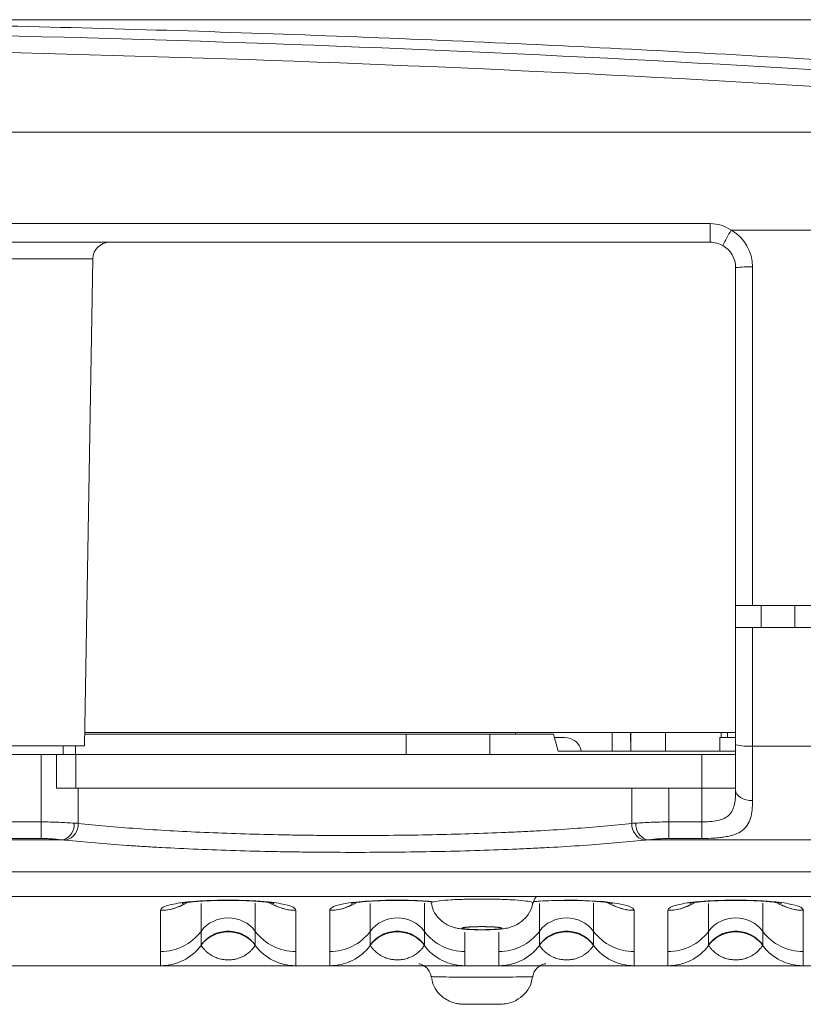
# Model space of a CAD drawing. Header units: millimetres. Extents: x 0 to 420, y 0 to 297.
# Tile 27 of 30: x 338 to 361, y 242 to 271. Entities that reach past the tile are written whole.
import ezdxf

# ---------------------------------------------------------------- set-up
doc = ezdxf.new("R2010")
doc.units = ezdxf.units.MM
doc.styles.add('SLDTEXTSTYLE1', font='TXT', dxfattribs={"width": 0.605})
doc.dimstyles.new('SLDDIMSTYLE1', dxfattribs={"dimtxt": 2.568319, "dimasz": 3.3, "dimexe": 0, "dimexo": 0.0625, "dimgap": 0.64208, "dimtad": 1, "dimdec": 3, "dimlfac": 2, "dimrnd": 1e-09, "dimzin": 12, "dimdsep": 46, "dimtxsty": 'SLDTEXTSTYLE1', "dimsah": 1, "dimcen": 0.09, "dimadec": 0, "dimazin": 3, "dimtfac": 1, "dimtdec": 1, "dimtofl": 0, "dimtmove": 0, "dimatfit": 3, "dimfxl": 0, "dimfrac": 2, "dimtolj": 1, "dimtzin": 12, "dimarcsym": 0})

# ---------------------------------------------------------------- blocks, each defined once
blk = doc.blocks.new('*D15')
at = {"color": 7, "linetype": 'Continuous', "lineweight": 0}
for p, q in [((331.316, 270.695), (391.076, 270.695)), ((390.076, 270.695), (390.076, 242.715)), ((385.544, 259.89), (385.544, 260.478)), ((385.544, 260.478), (389.488, 260.478)), ((389.488, 260.478), (389.488, 259.89)), ((385.544, 253.52), (385.544, 252.932)), ((389.488, 252.932), (389.488, 253.52)), ((385.544, 252.932), (389.488, 252.932)), ((282.24, 242.715), (391.076, 242.715))]:
    blk.add_line(p, q, dxfattribs=at)
for points in [[(390.076, 270.695), (389.576, 267.395), (390.576, 267.395)], [(390.076, 242.715), (390.576, 246.015), (389.576, 246.015)]]:
    blk.add_solid(points, dxfattribs=at)
at = {"color": 7, "linetype": 'Continuous', "lineweight": 0, "char_height": 2.6458, "attachment_point": 1, "rotation": 90, "style": 'SLDTEXTSTYLE1'}
for s, insert in [('2,2', (386.078, 254.255, 0.05)), ('56', (381.546, 253.569, 0.05))]:
    blk.add_mtext(s, dxfattribs=dict(at, insert=insert))

msp = doc.modelspace()

# ---------------------------------------------------------------- linework, layer by layer
at = {"color": 7, "linetype": 'Continuous', "lineweight": 15}
for p, q in [((279.76033, 267.365), (363.7198, 267.365)), ((358.49007, 264.115), (284.99007, 264.115)), ((339.99007, 249.215), (340.24157, 263.62373)), ((359.24006, 253.365), (359.24006, 263.365)), ((359.74006, 253.365), (359.24006, 253.365)), ((359.24006, 252.715), (359.24006, 253.365)), ((359.74006, 253.365), (366.01294, 253.365)), ((359.99007, 252.715), (359.99007, 253.365)), ((360.99006, 252.715), (360.99006, 253.365)), ((359.24006, 249.24612), (359.24006, 252.715)), ((359.24006, 252.715), (359.74006, 252.715)), ((366.01793, 252.715), (359.74006, 252.715)), ((359.24006, 249.615), (339.99705, 249.615)), ((352.7328, 249.565), (352.73543, 249.615)), ((352.73432, 249.565), (352.73694, 249.615)), ((355.58959, 249.065), (355.59439, 249.615)), ((355.59027, 249.065), (355.59506, 249.615)), ((356.14152, 249.065), (356.13672, 249.615)), ((356.1422, 249.065), (356.1374, 249.615)), ((357.16507, 249.615), (357.16507, 249.065)), ((358.81506, 249.465), (358.81506, 249.615)), ((359.0027, 249.465), (358.99484, 249.615)), ((359.00422, 249.465), (358.99636, 249.615)), ((339.99617, 249.565), (349.50099, 249.565)), ((349.50099, 248.965), (349.50099, 249.565)), ((351.97914, 249.565), (349.50099, 249.565)), ((351.97914, 248.965), (351.97914, 249.565)), ((351.97914, 249.565), (353.85675, 249.565)), ((353.85675, 249.565), (353.99072, 249.065)), ((354.18586, 249.465), (353.88354, 249.465)), ((358.77412, 249.465), (358.77412, 249.065)), ((358.77412, 249.465), (359.24006, 249.465)), ((339.99007, 249.215), (336.49006, 249.215)), ((339.36506, 248.965), (339.36506, 249.215)), ((339.72914, 248.965), (339.72914, 249.215)), ((353.99072, 249.065), (359.23975, 249.065)), ((359.24006, 247.90425), (359.24006, 249.24612)), ((337.41091, 248.965), (338.71645, 248.965)), ((338.71645, 248.965), (339.16399, 248.965)), ((339.16399, 248.965), (339.16399, 247.965)), ((339.16399, 248.965), (339.74007, 248.965)), ((339.74007, 247.965), (339.74007, 248.965)), ((358.24007, 248.965), (339.74007, 248.965)), ((358.24007, 248.965), (359.23222, 248.965)), ((339.16399, 247.965), (339.80746, 247.965)), ((356.17267, 247.965), (339.80746, 247.965)), ((356.17267, 247.965), (357.26368, 247.965)), ((358.24007, 247.965), (357.26368, 247.965)), ((358.24007, 247.965), (359.24006, 247.965)), ((281.24007, 245.4914), (362.24007, 245.4914)), ((281.24007, 244.76557), (362.24007, 244.76557)), ((345.04006, 243.31467), (345.04006, 243.33587)), ((350.04006, 243.31467), (350.04006, 243.33587)), ((355.04006, 243.31467), (355.04006, 243.33587)), ((360.04006, 243.31467), (360.04006, 243.33587)), ((301.23981, 242.715), (342.24032, 242.715)), ((346.23981, 242.715), (347.24032, 242.715)), ((351.23981, 242.715), (352.24032, 242.715)), ((356.23982, 242.715), (357.24032, 242.715)), ((361.23981, 242.715), (366.54605, 242.715))]:
    msp.add_line(p, q, dxfattribs=at)
at = {"color": 8, "linetype": 'Continuous', "lineweight": 0}
for p, q in [((284.99007, 264.665), (358.49007, 264.665)), ((358.49007, 264.665), (358.49007, 264.115)), ((363.7198, 264.4697), (359.10682, 264.4697)), ((340.24157, 263.62373), (336.2948, 263.62373)), ((359.74006, 263.38245), (359.74006, 253.365)), ((359.74006, 252.715), (359.74006, 249.21124)), ((359.74006, 249.21124), (363.93933, 249.21124)), ((359.74006, 249.21124), (359.74006, 247.601)), ((338.71645, 246.96854), (338.71645, 248.965)), ((358.24007, 247.965), (358.24007, 248.965)), ((339.80746, 247.965), (339.80746, 246.92544)), ((356.17267, 246.92544), (356.17267, 247.965)), ((357.26368, 247.965), (357.26368, 246.96854)), ((358.24007, 246.96854), (358.24007, 247.965)), ((304.76368, 246.96854), (338.71645, 246.96854)), ((338.71645, 246.96854), (338.71645, 246.47815)), ((357.26368, 246.96854), (358.24007, 246.96854)), ((357.26368, 246.96854), (357.26368, 246.47815)), ((358.24007, 246.96854), (358.24007, 246.47815)), ((339.365, 246.43541), (304.11513, 246.43541)), ((338.71645, 246.47815), (304.76368, 246.47815)), ((363.93933, 246.43541), (356.61513, 246.43541)), ((358.24007, 246.47815), (357.26368, 246.47815)), ((342.24032, 243.13301), (342.24032, 244.35375)), ((343.44007, 244.55344), (343.44007, 243.73235)), ((345.04006, 243.73235), (345.04006, 244.56819)), ((346.23981, 244.35375), (346.23981, 243.13301)), ((347.24032, 243.13301), (347.24032, 244.35375)), ((348.44007, 244.55344), (348.44007, 243.73235)), ((350.04006, 243.73235), (350.04006, 244.56819)), ((353.44007, 244.55344), (353.44007, 243.73235)), ((355.04006, 243.73235), (355.04006, 244.56819)), ((356.23982, 244.35375), (356.23982, 243.13301)), ((357.24032, 243.13301), (357.24032, 244.35375)), ((358.44007, 244.55344), (358.44007, 243.73235)), ((360.04006, 243.73235), (360.04006, 244.56819)), ((361.23981, 244.35375), (361.23981, 243.13301)), ((343.44007, 243.73235), (343.44007, 243.33587)), ((345.04006, 243.33587), (345.04006, 243.73235)), ((348.44007, 243.73235), (348.44007, 243.33587)), ((350.04006, 243.33587), (350.04006, 243.73235)), ((351.23981, 243.70842), (351.23981, 243.13301)), ((352.24032, 243.13301), (352.24032, 243.71256)), ((353.44007, 243.73235), (353.44007, 243.33587)), ((355.04006, 243.33587), (355.04006, 243.73235)), ((358.44007, 243.73235), (358.44007, 243.33587)), ((360.04006, 243.33587), (360.04006, 243.73235)), ((342.24032, 242.715), (342.24032, 243.13301)), ((346.23981, 243.13301), (346.23981, 242.715)), ((347.24032, 242.715), (347.24032, 243.13301)), ((351.23981, 243.13301), (351.23981, 242.715)), ((352.24032, 242.715), (352.24032, 243.13301)), ((356.23982, 243.13301), (356.23982, 242.715)), ((357.24032, 242.715), (357.24032, 243.13301)), ((361.23981, 243.13301), (361.23981, 242.715))]:
    msp.add_line(p, q, dxfattribs=at)
at = {"color": 8, "linetype": 'Continuous', "lineweight": 0, "flags": 128}
for points in [[(359.24006, 247.90425), (359.24967, 247.84509), (359.27812, 247.7882), (359.32433, 247.73577), (359.38651, 247.68982), (359.46228, 247.6521), (359.54872, 247.62408), (359.64252, 247.60682), (359.74006, 247.601)], [(353.27205, 244.61849), (353.40241, 244.62921), (353.80514, 244.64732), (354.18029, 244.6535), (354.56311, 244.65017), (354.90297, 244.63868), (355.33197, 244.61014), (355.79698, 244.55081), (356.06345, 244.48625), (356.19744, 244.42075), (356.23977, 244.35689), (356.23977, 244.35689)]]:
    msp.add_lwpolyline(points, dxfattribs=at)
at = {"color": 8, "linetype": 'Continuous', "lineweight": 0}
for centre, radius, start, end in [((365.61586, 260.62638), 7.55902, 149.43993, 153.346159), ((358.49006, 263.38245), 1.25, 0, 60.43529), ((359.61523, 259.78742), 3.5972, 88.011211, 95.986448), ((359.61567, 251.02936), 1.82237, 258.105496, 273.913938), ((339.20396, 246.89482), 0.48681, 289.317983, 4.490027), ((339.32047, 246.89973), 0.48767, 284.647326, 3.021464), ((356.65965, 246.89973), 0.48766, 176.977905, 255.353026), ((356.77617, 246.89482), 0.48681, 175.509889, 250.682402), ((342.2408, 245.85933), 1.50219, 269.983322, 301.322706), ((346.23937, 245.85912), 1.50222, 238.57844, 270.015305), ((347.2408, 245.85935), 1.50221, 269.983429, 301.322528), ((356.23937, 245.8591), 1.5022, 238.578225, 270.015449), ((357.2408, 245.85935), 1.50221, 269.983429, 301.322528), ((361.23937, 245.8591), 1.5022, 238.578225, 270.015449), ((344.24006, 243.13234), 1, 36.870271, 143.129729), ((349.24006, 243.13234), 1, 36.870271, 143.129729), ((354.24006, 243.13234), 1, 36.870271, 143.129729), ((359.24006, 243.13234), 1, 36.870271, 143.129729), ((342.24043, 244.63328), 1.50027, 269.995561, 323.09326), ((346.2397, 244.63328), 1.50027, 216.90674, 270.004439), ((347.24043, 244.63328), 1.50027, 269.995678, 323.093143), ((351.2397, 244.63329), 1.50028, 216.906902, 270.004348), ((352.24043, 244.63329), 1.50028, 269.995754, 323.093067), ((356.2397, 244.63329), 1.50028, 216.906933, 270.004388), ((357.24043, 244.63328), 1.50028, 269.995692, 323.093129), ((361.2397, 244.63328), 1.50027, 216.906781, 270.004398)]:
    msp.add_arc(centre, radius, start, end, dxfattribs=at)
at = {"color": 7, "linetype": 'Continuous', "lineweight": 15}
for centre, radius, start, end in [((340.74149, 263.615), 0.5, 90, 179), ((358.49006, 263.365), 0.75, 0, 60.43529), ((354.18586, 248.965), 0.5, 11.536959, 90), ((358.24006, 249.09), 1, 352.819244, 0), ((344.24006, 242.71814), 1.00038, 36.899045, 143.100955), ((349.24006, 242.71814), 1.00038, 36.898928, 143.101072), ((354.24006, 242.71814), 1.00037, 36.898898, 143.101102), ((359.24007, 242.71814), 1.00038, 36.898959, 143.101041), ((342.24032, 244.215), 1.5, 270, 323.114375), ((346.23981, 244.215), 1.5, 216.885625, 270), ((347.24032, 244.215), 1.5, 270, 323.114375), ((351.23981, 244.215), 1.5, 216.885625, 270), ((352.24032, 244.215), 1.5, 270, 323.114375), ((356.23981, 244.215), 1.5, 216.885625, 270), ((357.24032, 244.215), 1.5, 270, 323.114375), ((361.23981, 244.215), 1.5, 216.885625, 270)]:
    msp.add_arc(centre, radius, start, end, dxfattribs=at)
for points, knots in [([(362.03523, 269.49174), (358.74617, 269.69091), (355.44144, 269.86529), (348.80155, 270.16483), (345.46639, 270.29), (338.76604, 270.49102), (335.40084, 270.56688), (328.64035, 270.6687), (325.24504, 270.69467), (318.42376, 270.69561), (314.99778, 270.67059), (309.83497, 270.59356), (308.12081, 270.56145), (304.71055, 270.48473), (303.01365, 270.4401), (297.94731, 270.28781), (294.60218, 270.16174), (287.97572, 269.86209), (284.69438, 269.68852), (281.4449, 269.49174)], [0, 0, 0, 0, 0.125, 0.125, 0.25, 0.25, 0.375, 0.375, 0.5, 0.5, 0.625, 0.625, 0.6875, 0.6875, 0.75, 0.75, 0.875, 0.875, 1, 1, 1, 1]), ([(358.86012, 264.01735), (358.80361, 264.04941), (358.74427, 264.07353), (358.61999, 264.10645), (358.55506, 264.115), (358.49006, 264.115)], [0, 0, 0, 0, 0.5, 0.5, 1, 1, 1, 1]), ([(342.88768, 244.55881), (342.8851, 244.55795), (342.86917, 244.55266), (342.94347, 244.57249), (343.10918, 244.59602), (343.37394, 244.62185), (343.69043, 244.63984), (344.02259, 244.64978), (344.23812, 244.6492), (344.33217, 244.64895)], [0, 0, 0, 0, 0.04080163, 0.25113599, 0.45525452, 0.62911093, 0.77563128, 0.90208954, 1, 1, 1, 1]), ([(344.33217, 244.64895), (344.34759, 244.64899), (344.47707, 244.64939), (344.72061, 244.642), (345.02583, 244.62736), (345.28978, 244.60497), (345.48399, 244.58111), (345.59556, 244.55759), (345.58529, 244.56057), (345.58195, 244.56154)], [0, 0, 0, 0, 0.01772876, 0.14882487, 0.29230817, 0.46135917, 0.66007151, 0.88949926, 1, 1, 1, 1]), ([(347.88768, 244.55881), (347.8851, 244.55795), (347.86917, 244.55266), (347.94347, 244.57249), (348.10918, 244.59602), (348.37394, 244.62185), (348.69043, 244.63984), (349.02258, 244.64978), (349.23811, 244.6492), (349.33217, 244.64895)], [0, 0, 0, 0, 0.04080167, 0.25113616, 0.45525453, 0.62911097, 0.77563183, 0.90208952, 1, 1, 1, 1]), ([(349.33217, 244.64895), (349.34759, 244.64899), (349.47704, 244.64939), (349.72177, 244.64199), (350.02092, 244.6274), (350.20865, 244.61287), (350.2705, 244.60526), (350.27579, 244.60461)], [0, 0, 0, 0, 0.03715549, 0.31190337, 0.61261322, 0.9669051, 1, 1, 1, 1]), ([(350.23043, 244.56635), (350.23781, 244.57751), (350.25388, 244.60182), (350.46298, 244.63665), (350.8129, 244.66594), (351.26754, 244.68468), (351.77793, 244.69058), (352.28656, 244.68267), (352.73658, 244.66173), (353.06526, 244.63039), (353.24302, 244.59735), (353.23345, 244.57618), (353.22983, 244.56815)], [0, 0, 0, 0, 0.09011035, 0.19624668, 0.30001197, 0.40475024, 0.50992428, 0.61576768, 0.72217702, 0.82878509, 0.93505711, 1, 1, 1, 1]), ([(353.25276, 244.56089), (353.26366, 244.60479), (353.28342, 244.68436), (353.33274, 244.74043), (353.35485, 244.76557)], [0, 0, 0, 0, 0.55169845, 1, 1, 1, 1]), ([(353.25911, 244.60889), (353.30498, 244.61347), (353.42004, 244.62494), (353.69263, 244.63984), (354.0222, 244.64978), (354.238, 244.6492), (354.33217, 244.64895)], [0, 0, 0, 0, 0.20750445, 0.52058291, 0.79079047, 1, 1, 1, 1]), ([(354.33217, 244.64895), (354.34759, 244.64899), (354.47707, 244.64939), (354.72061, 244.642), (355.02583, 244.62736), (355.28978, 244.60497), (355.48399, 244.58111), (355.59555, 244.55759), (355.58529, 244.56057), (355.58195, 244.56154)], [0, 0, 0, 0, 0.01772876, 0.1488255, 0.29230821, 0.46135959, 0.6600716, 0.88949929, 1, 1, 1, 1]), ([(357.88768, 244.55881), (357.8851, 244.55795), (357.86917, 244.55266), (357.94347, 244.57249), (358.10918, 244.59602), (358.37394, 244.62185), (358.69043, 244.63984), (359.02258, 244.64978), (359.23811, 244.6492), (359.33217, 244.64895)], [0, 0, 0, 0, 0.04080165, 0.25113614, 0.4552548, 0.62911131, 0.77563174, 0.90208948, 1, 1, 1, 1]), ([(359.33217, 244.64895), (359.34759, 244.64899), (359.47707, 244.64939), (359.72061, 244.642), (360.02582, 244.62736), (360.28978, 244.60497), (360.48399, 244.58111), (360.59555, 244.55759), (360.58529, 244.56057), (360.58195, 244.56154)], [0, 0, 0, 0, 0.01772876, 0.1488255, 0.29230821, 0.46135959, 0.6600716, 0.88949929, 1, 1, 1, 1]), ([(350.24142, 244.5705), (350.25971, 244.49224), (350.29846, 244.32644), (350.44804, 244.12593), (350.62133, 243.97705), (350.79152, 243.88705), (350.94168, 243.83834), (351.08406, 243.81055), (351.24867, 243.79282), (351.47377, 243.78038), (351.65535, 243.77932), (351.73075, 243.77889)], [0, 0, 0, 0, 0.11966011, 0.25351106, 0.36675214, 0.46254698, 0.54412833, 0.61754357, 0.72974549, 0.88776764, 1, 1, 1, 1]), ([(351.73075, 243.77889), (351.74499, 243.77869), (351.85158, 243.77721), (352.05948, 243.78325), (352.2798, 243.79675), (352.44376, 243.81746), (352.62342, 243.86073), (352.84537, 243.96019), (353.06409, 244.1559), (353.21086, 244.37763), (353.22992, 244.52577), (353.23526, 244.56724)], [0, 0, 0, 0, 0.02140865, 0.16030315, 0.3078182, 0.41675974, 0.50193269, 0.61996636, 0.77859434, 0.93801582, 1, 1, 1, 1]), ([(343.44007, 243.33586), (343.49059, 243.39454), (343.59163, 243.51191), (343.78935, 243.63784), (344.00812, 243.71784), (344.24006, 243.74466), (344.47201, 243.71784), (344.69078, 243.63784), (344.8885, 243.51191), (344.98954, 243.39454), (345.04006, 243.33586)], [0, 0, 0, 0, 0.125000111, 0.250000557, 0.37499994, 0.5, 0.62500006, 0.749999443, 0.874999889, 1, 1, 1, 1]), ([(348.44007, 243.33586), (348.49059, 243.39454), (348.59163, 243.51191), (348.78934, 243.63784), (349.00812, 243.71784), (349.24007, 243.74466), (349.47201, 243.71784), (349.69078, 243.63784), (349.8885, 243.51191), (349.98954, 243.39454), (350.04006, 243.33586)], [0, 0, 0, 0, 0.12500021, 0.24999991, 0.37500034, 0.5000005, 0.62499966, 0.75000009, 0.87499979, 1, 1, 1, 1]), ([(353.44007, 243.33586), (353.49059, 243.39454), (353.59163, 243.51191), (353.78935, 243.63784), (354.00812, 243.71784), (354.24006, 243.74466), (354.47201, 243.71784), (354.69078, 243.63784), (354.8885, 243.51191), (354.98954, 243.39454), (355.04006, 243.33586)], [0, 0, 0, 0, 0.12500034, 0.25000016, 0.37500072, 0.5, 0.62499928, 0.74999984, 0.87499966, 1, 1, 1, 1]), ([(358.44007, 243.33586), (358.49059, 243.39454), (358.59163, 243.51191), (358.78934, 243.63784), (359.00812, 243.71784), (359.24006, 243.74466), (359.47201, 243.71784), (359.69079, 243.63784), (359.8885, 243.51191), (359.98954, 243.39454), (360.04006, 243.33586)], [0, 0, 0, 0, 0.12500009, 0.24999966, 0.37499997, 0.499999, 0.62500003, 0.75000034, 0.87499991, 1, 1, 1, 1]), ([(349.88065, 242.77153), (349.88279, 242.77117), (349.89148, 242.76971), (349.93079, 242.76004), (350.00547, 242.73079), (350.10321, 242.66496), (350.18819, 242.55263), (350.23603, 242.45409), (350.23447, 242.39932), (350.23442, 242.39747)], [0, 0, 0, 0, 0.02944893, 0.11938305, 0.26044112, 0.47048868, 0.71771749, 0.99045951, 1, 1, 1, 1]), ([(353.25009, 242.39095), (353.25594, 242.43046), (353.2682, 242.51333), (353.33507, 242.61586), (353.41458, 242.69225), (353.49189, 242.73811), (353.55428, 242.76128), (353.59307, 242.77068), (353.61495, 242.77451), (353.62786, 242.77611), (353.62784, 242.77608), (353.62782, 242.77606)], [0, 0, 0, 0, 0.1603764, 0.3363031, 0.48352221, 0.60720614, 0.70389698, 0.77025993, 0.82871514, 0.90535289, 1, 1, 1, 1]), ([(350.24898, 242.3988), (350.26088, 242.31848), (350.2863, 242.14677), (350.42577, 241.93279), (350.59374, 241.77044), (350.76177, 241.67055), (350.90938, 241.61608), (351.0227, 241.59231), (351.09303, 241.58446), (351.11715, 241.58279), (351.12592, 241.58218)], [0, 0, 0, 0, 0.18185116, 0.38875351, 0.56183126, 0.70776089, 0.82692361, 0.91700241, 0.96982527, 1, 1, 1, 1]), ([(351.12592, 241.58218), (351.15335, 241.5809), (351.22192, 241.5777), (351.35692, 241.57607), (351.56634, 241.5745), (351.7922, 241.57424), (352.01273, 241.57502), (352.20149, 241.57699), (352.29564, 241.57912), (352.37063, 241.58259), (352.48542, 241.59564), (352.64005, 241.63526), (352.85141, 241.74046), (353.05722, 241.92858), (353.20484, 242.16606), (353.22252, 242.33418), (353.22899, 242.3957)], [0, 0, 0, 0, 0.05625124, 0.1406322, 0.21458508, 0.29172379, 0.36779075, 0.44468063, 0.52716078, 0.56324101, 0.58729783, 0.65427886, 0.72382115, 0.8280275, 0.93707026, 1, 1, 1, 1]), ([(351.69264, 241.57455), (351.64173, 241.57463), (351.52749, 241.57481), (351.3732, 241.57603), (351.25008, 241.57776), (351.21518, 241.57922), (351.19945, 241.57987)], [0, 0, 0, 0, 0.22183957, 0.4977412, 0.77368225, 1, 1, 1, 1])]:
    msp.add_open_spline(points, degree=3, knots=knots, dxfattribs=at)
at = {"color": 8, "linetype": 'Continuous', "lineweight": 0}
for points, knots in [([(278.73014, 269.01172), (285.79402, 269.475), (292.92141, 269.8246), (303.7067, 270.17568), (307.31754, 270.26376), (312.75769, 270.35182), (314.57727, 270.37383), (318.20938, 270.40291), (320.0226, 270.41002), (329.07467, 270.40876), (336.27158, 270.29027), (350.57737, 269.82338), (357.68627, 269.47499), (364.74999, 269.01172)], [0, 0, 0, 0, 0.25, 0.25, 0.375, 0.375, 0.4375, 0.4375, 0.5, 0.5, 0.75, 0.75, 1, 1, 1, 1]), ([(364.90853, 268.51525), (357.81899, 268.97769), (350.68401, 269.32543), (336.32553, 269.79146), (329.10202, 269.90973), (320.01639, 269.91099), (318.19644, 269.9039), (314.55084, 269.87486), (312.72449, 269.85289), (307.26416, 269.765), (303.63995, 269.67708), (292.81483, 269.32664), (285.66129, 268.9777), (278.5716, 268.51525)], [0, 0, 0, 0, 0.25, 0.25, 0.5, 0.5, 0.5625, 0.5625, 0.625, 0.625, 0.75, 0.75, 1, 1, 1, 1]), ([(358.49006, 264.665), (358.60066, 264.665), (358.71098, 264.647), (358.91835, 264.58009), (359.01558, 264.53181), (359.10682, 264.4697)], [0, 0, 0, 0, 0.5, 0.5, 1, 1, 1, 1]), ([(358.24006, 246.96854), (358.32213, 246.96854), (358.4024, 246.97138), (358.55942, 246.9841), (358.63615, 246.9942), (358.77645, 247.02459), (358.84226, 247.0455), (358.95692, 247.1008), (359.00581, 247.13486), (359.13021, 247.26022), (359.17792, 247.37057), (359.2324, 247.62), (359.24006, 247.75868), (359.24006, 247.90425)], [0, 0, 0, 0, 0.125, 0.125, 0.25, 0.25, 0.375, 0.375, 0.5, 0.5, 0.75, 0.75, 1, 1, 1, 1]), ([(359.74006, 247.60099), (359.74006, 247.40469), (359.72472, 247.22802), (359.65486, 247.00203), (359.62348, 246.93299), (359.54213, 246.81121), (359.49141, 246.75738), (359.36843, 246.66589), (359.29707, 246.62853), (359.17244, 246.58256), (359.12764, 246.56887), (359.03418, 246.54515), (358.98532, 246.53501), (358.88312, 246.51755), (358.8298, 246.51022), (358.71832, 246.49794), (358.66019, 246.49301), (358.48472, 246.48161), (358.36427, 246.47815), (358.24006, 246.47815)], [0, 0, 0, 0, 0.25, 0.25, 0.375, 0.375, 0.5, 0.5, 0.625, 0.625, 0.6875, 0.6875, 0.75, 0.75, 0.8125, 0.8125, 0.875, 0.875, 1, 1, 1, 1]), ([(338.71645, 246.96854), (338.89488, 246.96854), (339.06745, 246.96419), (339.4011, 246.95003), (339.5536, 246.94064), (339.68928, 246.93293)], [0, 0, 0, 0, 0.5, 0.5, 1, 1, 1, 1]), ([(356.29085, 246.93293), (356.4263, 246.94063), (356.57869, 246.95001), (356.91174, 246.96416), (357.08555, 246.96854), (357.26368, 246.96854)], [0, 0, 0, 0, 0.5, 0.5, 1, 1, 1, 1]), ([(339.80746, 246.92544), (340.33521, 246.86705), (340.91215, 246.81578), (341.84958, 246.74871), (342.17532, 246.72794), (342.84661, 246.69003), (343.18921, 246.67304), (344.23725, 246.62765), (344.96271, 246.60478), (345.90409, 246.58544), (346.09412, 246.58204), (346.47324, 246.57626), (346.6629, 246.57387), (347.23213, 246.56812), (347.61198, 246.56623), (348.3724, 246.56624), (348.75296, 246.56815), (349.51482, 246.57588), (349.89752, 246.58174), (351.02131, 246.60491), (351.74595, 246.62774), (352.62133, 246.6657), (352.79487, 246.67377), (353.13882, 246.69089), (353.30966, 246.69996), (353.81224, 246.7284), (354.13522, 246.74903), (355.06897, 246.81589), (355.64492, 246.86705), (356.17267, 246.92544)], [0, 0, 0, 0, 0.125, 0.125, 0.1875, 0.1875, 0.25, 0.25, 0.375, 0.375, 0.40625, 0.40625, 0.4375, 0.4375, 0.5, 0.5, 0.5625, 0.5625, 0.625, 0.625, 0.75, 0.75, 0.78125, 0.78125, 0.8125, 0.8125, 0.875, 0.875, 1, 1, 1, 1]), ([(339.365, 246.43541), (339.27953, 246.44415), (339.18202, 246.45505), (339.01498, 246.46808), (338.9576, 246.47171), (338.83928, 246.47675), (338.77789, 246.47815), (338.71645, 246.47815)], [0, 0, 0, 0, 0.5, 0.5, 0.75, 0.75, 1, 1, 1, 1]), ([(356.53634, 246.42792), (355.98518, 246.3695), (355.38366, 246.3183), (354.40845, 246.25139), (354.07113, 246.23075), (353.54623, 246.2023), (353.36779, 246.19322), (353.00855, 246.17609), (352.8273, 246.16801), (351.91301, 246.13003), (351.15616, 246.10718), (349.98239, 246.08399), (349.58266, 246.07813), (348.7869, 246.07039), (348.38941, 246.06848), (347.59516, 246.06846), (347.19841, 246.07036), (346.60385, 246.07611), (346.40576, 246.07851), (346.00977, 246.08429), (345.81129, 246.08769), (344.82804, 246.10704), (344.07032, 246.12993), (342.9757, 246.17535), (342.61788, 246.19236), (342.09204, 246.22081), (341.91882, 246.23078), (341.57972, 246.25149), (341.41338, 246.26226), (340.5975, 246.31819), (339.99496, 246.3695), (339.44379, 246.42792)], [0, 0, 0, 0, 0.125, 0.125, 0.1875, 0.1875, 0.21875, 0.21875, 0.25, 0.25, 0.375, 0.375, 0.4375, 0.4375, 0.5, 0.5, 0.5625, 0.5625, 0.59375, 0.59375, 0.625, 0.625, 0.75, 0.75, 0.8125, 0.8125, 0.84375, 0.84375, 0.875, 0.875, 1, 1, 1, 1]), ([(357.26368, 246.47815), (357.20227, 246.47815), (357.14209, 246.47679), (357.02402, 246.47179), (356.9655, 246.4681), (356.79909, 246.45514), (356.7006, 246.44415), (356.61513, 246.43541)], [0, 0, 0, 0, 0.25, 0.25, 0.5, 0.5, 1, 1, 1, 1]), ([(342.24037, 244.35714), (342.24171, 244.38556), (342.26538, 244.41416), (342.34255, 244.45722), (342.37539, 244.4716), (342.45953, 244.50037), (342.51087, 244.51479), (342.63916, 244.54346), (342.71512, 244.5575), (342.85441, 244.57787), (342.9051, 244.58454), (343.01728, 244.59758), (343.07897, 244.60395), (343.21303, 244.61595), (343.28565, 244.62163), (343.44546, 244.63209), (343.5318, 244.63682), (343.71623, 244.64475), (343.81645, 244.64802), (343.9716, 244.65134), (344.02414, 244.65218), (344.13098, 244.65332), (344.18574, 244.65362), (344.34834, 244.65362), (344.45481, 244.65248), (344.66408, 244.64802), (344.76249, 244.64481), (344.94864, 244.63681), (345.03504, 244.63207), (345.19341, 244.6217), (345.26619, 244.61603), (345.46881, 244.5979), (345.57786, 244.58485), (345.76412, 244.55765), (345.84103, 244.54343), (346.03226, 244.50074), (346.11115, 244.4719), (346.21483, 244.41418), (346.23856, 244.38533), (346.23978, 244.35689)], [0, 0, 0, 0, 0.125, 0.125, 0.1875, 0.1875, 0.25, 0.25, 0.3125, 0.3125, 0.34375, 0.34375, 0.375, 0.375, 0.40625, 0.40625, 0.4375, 0.4375, 0.46875, 0.46875, 0.484375, 0.484375, 0.5, 0.5, 0.53125, 0.53125, 0.5625, 0.5625, 0.59375, 0.59375, 0.625, 0.625, 0.6875, 0.6875, 0.75, 0.75, 0.875, 0.875, 1, 1, 1, 1]), ([(347.24037, 244.35714), (347.25253, 244.38529), (347.27682, 244.44152), (347.51254, 244.52389), (347.89184, 244.5889), (348.35952, 244.629), (348.76703, 244.64812), (349.17945, 244.65521), (349.56525, 244.6516), (349.94871, 244.63879), (350.14494, 244.62372), (350.25516, 244.61525)], [0, 0, 0, 0, 0.20003881, 0.39949428, 0.576558, 0.66743133, 0.74262932, 0.80348783, 0.86446325, 0.92387018, 1, 1, 1, 1]), ([(357.24037, 244.35714), (357.24171, 244.38556), (357.26538, 244.41416), (357.34255, 244.45722), (357.37539, 244.4716), (357.45953, 244.50037), (357.51087, 244.51479), (357.63916, 244.54346), (357.71512, 244.5575), (357.85441, 244.57787), (357.9051, 244.58454), (358.01728, 244.59758), (358.07897, 244.60395), (358.21303, 244.61595), (358.28565, 244.62163), (358.44546, 244.63209), (358.5318, 244.63682), (358.71623, 244.64475), (358.81645, 244.64802), (358.9716, 244.65134), (359.02414, 244.65218), (359.13098, 244.65332), (359.18574, 244.65362), (359.34834, 244.65362), (359.45481, 244.65248), (359.66408, 244.64802), (359.76249, 244.64481), (359.94864, 244.63681), (360.03504, 244.63207), (360.19341, 244.6217), (360.26619, 244.61603), (360.46881, 244.5979), (360.57786, 244.58485), (360.76412, 244.55765), (360.84103, 244.54343), (361.03226, 244.50074), (361.11115, 244.4719), (361.21483, 244.41418), (361.23856, 244.38533), (361.23978, 244.35689)], [0, 0, 0, 0, 0.125, 0.125, 0.1875, 0.1875, 0.25, 0.25, 0.3125, 0.3125, 0.34375, 0.34375, 0.375, 0.375, 0.40625, 0.40625, 0.4375, 0.4375, 0.46875, 0.46875, 0.484375, 0.484375, 0.5, 0.5, 0.53125, 0.53125, 0.5625, 0.5625, 0.59375, 0.59375, 0.625, 0.625, 0.6875, 0.6875, 0.75, 0.75, 0.875, 0.875, 1, 1, 1, 1]), ([(342.24032, 244.35375), (342.24031, 244.35406), (342.24031, 244.35437), (342.24031, 244.35468), (342.24031, 244.3555), (342.24033, 244.35632), (342.24037, 244.35714)], [0, 0, 0, 0, 0.000028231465, 0.000028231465, 0.000028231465, 0.000102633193, 0.000102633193, 0.000102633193, 0.000102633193]), ([(342.24032, 244.35375), (342.2932, 244.35564), (342.41907, 244.36013), (342.64781, 244.3965), (342.80481, 244.4789), (342.89663, 244.52709)], [0, 0, 0, 0, 0.23127965, 0.55040695, 1, 1, 1, 1]), ([(345.59763, 244.5169), (345.70749, 244.46476), (345.86245, 244.39123), (346.08451, 244.35901), (346.18689, 244.35554), (346.23981, 244.35375)], [0, 0, 0, 0, 0.54064591, 0.76255143, 1, 1, 1, 1]), ([(346.23978, 244.35689), (346.23981, 244.35616), (346.23982, 244.35542), (346.23982, 244.35468), (346.23982, 244.35437), (346.23982, 244.35406), (346.23981, 244.35375)], [0, 0, 0, 0, 0.0000668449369, 0.0000668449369, 0.0000668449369, 0.0000950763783, 0.0000950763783, 0.0000950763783, 0.0000950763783]), ([(347.24032, 244.35375), (347.24031, 244.35406), (347.24031, 244.35437), (347.24031, 244.35468), (347.24031, 244.3555), (347.24033, 244.35632), (347.24037, 244.35714)], [0, 0, 0, 0, 0.000028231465, 0.000028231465, 0.000028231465, 0.000102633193, 0.000102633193, 0.000102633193, 0.000102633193]), ([(347.24032, 244.35375), (347.2932, 244.35564), (347.41907, 244.36013), (347.64781, 244.3965), (347.80481, 244.4789), (347.89663, 244.52709)], [0, 0, 0, 0, 0.23127965, 0.55040695, 1, 1, 1, 1]), ([(355.59763, 244.5169), (355.70749, 244.46476), (355.86245, 244.39123), (356.08451, 244.359), (356.18689, 244.35554), (356.23982, 244.35375)], [0, 0, 0, 0, 0.54064709, 0.76254927, 1, 1, 1, 1]), ([(356.23978, 244.35689), (356.23981, 244.35616), (356.23982, 244.35542), (356.23982, 244.35468), (356.23982, 244.35437), (356.23982, 244.35406), (356.23981, 244.35375)], [0, 0, 0, 0, 0.0000668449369, 0.0000668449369, 0.0000668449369, 0.0000950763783, 0.0000950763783, 0.0000950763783, 0.0000950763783]), ([(357.24032, 244.35375), (357.24031, 244.35406), (357.24031, 244.35437), (357.24031, 244.35468), (357.24031, 244.3555), (357.24033, 244.35632), (357.24037, 244.35714)], [0, 0, 0, 0, 0.000028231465, 0.000028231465, 0.000028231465, 0.000102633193, 0.000102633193, 0.000102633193, 0.000102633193]), ([(357.24032, 244.35375), (357.2932, 244.35564), (357.41907, 244.36013), (357.64782, 244.3965), (357.80481, 244.4789), (357.89663, 244.52709)], [0, 0, 0, 0, 0.23128234, 0.55040696, 1, 1, 1, 1]), ([(360.59763, 244.5169), (360.70749, 244.46476), (360.86245, 244.39123), (361.08451, 244.359), (361.18689, 244.35554), (361.23981, 244.35375)], [0, 0, 0, 0, 0.54064709, 0.76254927, 1, 1, 1, 1]), ([(361.23978, 244.35689), (361.23981, 244.35616), (361.23982, 244.35542), (361.23982, 244.35468), (361.23982, 244.35437), (361.23982, 244.35406), (361.23981, 244.35375)], [0, 0, 0, 0, 0.0000668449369, 0.0000668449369, 0.0000668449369, 0.0000950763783, 0.0000950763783, 0.0000950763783, 0.0000950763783]), ([(351.15533, 243.83039), (351.1604, 243.81853), (351.17764, 243.8128), (351.24081, 243.80201), (351.28553, 243.7972), (351.39693, 243.78915), (351.46305, 243.78599), (351.60583, 243.78186), (351.68332, 243.78088), (351.83574, 243.78127), (351.91221, 243.78264), (352.05098, 243.7875), (352.11423, 243.79099), (352.21832, 243.79959), (352.25882, 243.80463), (352.31252, 243.81571), (352.32481, 243.82164), (352.31969, 243.83334), (352.30208, 243.83922), (352.23971, 243.84997), (352.19473, 243.8549), (352.08348, 243.86307), (352.0181, 243.86628), (351.87357, 243.87055), (351.79714, 243.87153), (351.64376, 243.87113), (351.56767, 243.86972), (351.42897, 243.86476), (351.36551, 243.86118), (351.26213, 243.85251), (351.22116, 243.84735), (351.16801, 243.83631), (351.15533, 243.83039), (351.1604, 243.81853)], [-0.0625, -0.0625, 0, 0, 0.0625, 0.0625, 0.125, 0.125, 0.1875, 0.1875, 0.25, 0.25, 0.3125, 0.3125, 0.375, 0.375, 0.4375, 0.4375, 0.5, 0.5, 0.5625, 0.5625, 0.625, 0.625, 0.6875, 0.6875, 0.75, 0.75, 0.8125, 0.8125, 0.875, 0.875, 0.9375, 0.9375, 1, 1, 1.0625, 1.0625]), ([(343.44006, 243.31876), (343.44024, 243.31956), (343.44687, 243.30929), (343.47633, 243.26728), (343.49892, 243.23547), (343.55434, 243.17351), (343.57647, 243.15049), (343.63226, 243.10016), (343.66584, 243.07274), (343.73123, 243.02951), (343.75557, 243.01474), (343.8121, 242.98477), (343.8444, 242.96945), (343.92153, 242.93961), (343.96624, 242.92479), (344.05384, 242.90564), (344.08632, 242.89986), (344.16105, 242.89125), (344.20298, 242.8887), (344.28714, 242.88911), (344.32833, 242.89204), (344.40165, 242.90112), (344.43397, 242.90712), (344.5197, 242.92652), (344.56298, 242.94112), (344.63905, 242.97094), (344.67093, 242.98619), (344.72689, 243.0161), (344.75109, 243.03088), (344.81607, 243.07409), (344.84915, 243.10123), (344.90448, 243.15131), (344.9265, 243.17427), (344.98169, 243.2361), (345.00405, 243.26763), (345.03328, 243.30933), (345.03989, 243.31956), (345.04007, 243.31876)], [0, 0, 0, 0, 0.125, 0.125, 0.25, 0.25, 0.3125, 0.3125, 0.375, 0.375, 0.40625, 0.40625, 0.4375, 0.4375, 0.46875, 0.46875, 0.484375, 0.484375, 0.5, 0.5, 0.515625, 0.515625, 0.53125, 0.53125, 0.5625, 0.5625, 0.59375, 0.59375, 0.625, 0.625, 0.6875, 0.6875, 0.75, 0.75, 0.875, 0.875, 1, 1, 1, 1]), ([(348.44006, 243.31876), (348.44024, 243.31956), (348.44687, 243.30929), (348.47633, 243.26728), (348.49892, 243.23547), (348.55434, 243.17351), (348.57647, 243.15049), (348.63226, 243.10016), (348.66584, 243.07274), (348.73123, 243.02951), (348.75557, 243.01474), (348.8121, 242.98477), (348.8444, 242.96945), (348.92153, 242.93961), (348.96624, 242.92479), (349.05384, 242.90564), (349.08632, 242.89986), (349.16105, 242.89125), (349.20298, 242.8887), (349.28714, 242.88911), (349.32833, 242.89204), (349.40165, 242.90112), (349.43397, 242.90712), (349.5197, 242.92652), (349.56298, 242.94112), (349.63905, 242.97094), (349.67093, 242.98619), (349.72689, 243.0161), (349.75109, 243.03088), (349.81607, 243.07409), (349.84915, 243.10123), (349.90448, 243.15131), (349.9265, 243.17427), (349.98169, 243.2361), (350.00405, 243.26763), (350.03328, 243.30933), (350.03989, 243.31956), (350.04007, 243.31876)], [0, 0, 0, 0, 0.125, 0.125, 0.25, 0.25, 0.3125, 0.3125, 0.375, 0.375, 0.40625, 0.40625, 0.4375, 0.4375, 0.46875, 0.46875, 0.484375, 0.484375, 0.5, 0.5, 0.515625, 0.515625, 0.53125, 0.53125, 0.5625, 0.5625, 0.59375, 0.59375, 0.625, 0.625, 0.6875, 0.6875, 0.75, 0.75, 0.875, 0.875, 1, 1, 1, 1]), ([(353.44006, 243.31876), (353.44024, 243.31956), (353.44687, 243.30929), (353.47633, 243.26728), (353.49892, 243.23547), (353.55434, 243.17351), (353.57647, 243.15049), (353.63226, 243.10016), (353.66584, 243.07274), (353.73123, 243.02951), (353.75557, 243.01474), (353.8121, 242.98477), (353.8444, 242.96945), (353.92153, 242.93961), (353.96624, 242.92479), (354.05384, 242.90564), (354.08632, 242.89986), (354.16105, 242.89125), (354.20298, 242.8887), (354.28714, 242.88911), (354.32833, 242.89204), (354.40165, 242.90112), (354.43397, 242.90712), (354.5197, 242.92652), (354.56298, 242.94112), (354.63905, 242.97094), (354.67093, 242.98619), (354.72689, 243.0161), (354.75109, 243.03088), (354.81607, 243.07409), (354.84915, 243.10123), (354.90448, 243.15131), (354.9265, 243.17427), (354.98169, 243.2361), (355.00405, 243.26763), (355.03328, 243.30933), (355.03989, 243.31956), (355.04007, 243.31876)], [0, 0, 0, 0, 0.125, 0.125, 0.25, 0.25, 0.3125, 0.3125, 0.375, 0.375, 0.40625, 0.40625, 0.4375, 0.4375, 0.46875, 0.46875, 0.484375, 0.484375, 0.5, 0.5, 0.515625, 0.515625, 0.53125, 0.53125, 0.5625, 0.5625, 0.59375, 0.59375, 0.625, 0.625, 0.6875, 0.6875, 0.75, 0.75, 0.875, 0.875, 1, 1, 1, 1]), ([(358.44006, 243.31876), (358.44024, 243.31956), (358.44687, 243.30929), (358.47633, 243.26728), (358.49892, 243.23547), (358.55434, 243.17351), (358.57647, 243.15049), (358.63226, 243.10016), (358.66584, 243.07274), (358.73123, 243.02951), (358.75557, 243.01474), (358.8121, 242.98477), (358.8444, 242.96945), (358.92153, 242.93961), (358.96624, 242.92479), (359.05384, 242.90564), (359.08632, 242.89986), (359.16105, 242.89125), (359.20298, 242.8887), (359.28714, 242.88911), (359.32833, 242.89204), (359.40165, 242.90112), (359.43397, 242.90712), (359.5197, 242.92652), (359.56298, 242.94112), (359.63905, 242.97094), (359.67093, 242.98619), (359.72689, 243.0161), (359.75109, 243.03088), (359.81607, 243.07409), (359.84915, 243.10123), (359.90448, 243.15131), (359.9265, 243.17427), (359.98169, 243.2361), (360.00405, 243.26763), (360.03328, 243.30933), (360.03989, 243.31956), (360.04007, 243.31876)], [0, 0, 0, 0, 0.125, 0.125, 0.25, 0.25, 0.3125, 0.3125, 0.375, 0.375, 0.40625, 0.40625, 0.4375, 0.4375, 0.46875, 0.46875, 0.484375, 0.484375, 0.5, 0.5, 0.515625, 0.515625, 0.53125, 0.53125, 0.5625, 0.5625, 0.59375, 0.59375, 0.625, 0.625, 0.6875, 0.6875, 0.75, 0.75, 0.875, 0.875, 1, 1, 1, 1]), ([(350.23548, 242.39587), (350.24183, 242.39458), (350.25912, 242.39107), (350.42545, 242.38594), (350.75833, 242.38134), (351.20371, 242.37847), (351.5421, 242.37772), (351.879, 242.37772), (352.21943, 242.37822), (352.67531, 242.38092), (353.02035, 242.38533), (353.222, 242.39056), (353.2257, 242.39443), (353.22724, 242.39604)], [0, 0, 0, 0, 0.06235891, 0.16997, 0.27758079, 0.38518759, 0.49279411, 0.49290521, 0.60050764, 0.70808711, 0.81566158, 0.92325194, 1, 1, 1, 1])]:
    msp.add_open_spline(points, degree=3, knots=knots, dxfattribs=at)
for points in [[(339.68928, 246.93293), (339.73071, 246.93057), (339.77011, 246.92808), (339.80746, 246.92544)], [(356.17267, 246.92544), (356.21002, 246.92808), (356.24942, 246.93057), (356.29085, 246.93293)], [(339.44379, 246.42792), (339.41889, 246.43056), (339.39263, 246.43306), (339.365, 246.43541)], [(356.61513, 246.43541), (356.5875, 246.43306), (356.56124, 246.43056), (356.53634, 246.42792)]]:
    msp.add_open_spline(points, degree=3, dxfattribs=at)

# ---------------------------------------------------------------- dimensions: what is measured, and where the dimension line sits
at = {"color": 7, "linetype": 'Continuous', "lineweight": 0}
dim = msp.add_linear_dim(base=(390.07642, 242.715), p1=(331.31588, 270.69515), p2=(282.24032, 242.715), angle=90, dimstyle='SLDDIMSTYLE1', dxfattribs=at)
dim.commit()
dim.dimension.update_dxf_attribs({"geometry": '*D15', "text_midpoint": (390.07642, 256.70508), "dimtype": 160})

doc.saveas('drawing.dxf')
